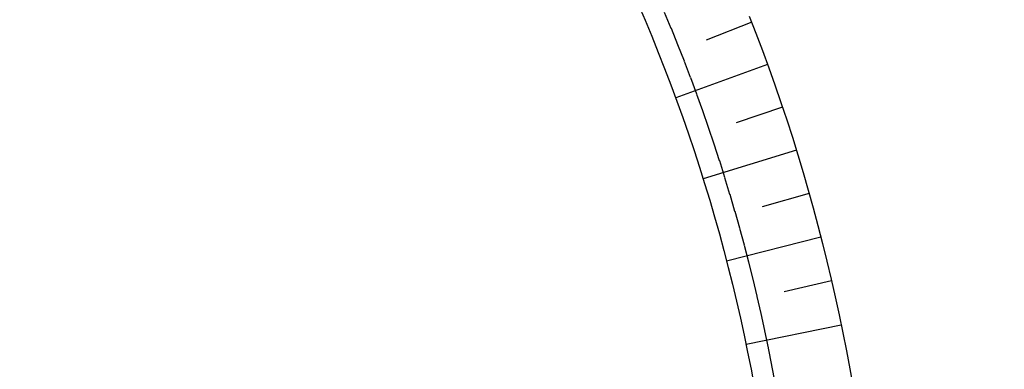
# Model space of a CAD drawing. Extents: x 446388 to 447135, y 445359 to 446567.
# Tile 47 of 80: x 446530 to 446558, y 445959 to 445969. Entities that reach past the tile are written whole.
import ezdxf

# ---------------------------------------------------------------- set-up
doc = ezdxf.new("R2010")
doc.units = 0
doc.header["$LTSCALE"] = 2
doc.header["$MEASUREMENT"] = 0
doc.linetypes.add('AUSGEZOGEN', pattern=[0])
doc.linetypes.add('PUNKTX2', pattern=[0.5, 0.25, -0.25])
doc.layers.add('DB-RRB_41-201c', color=15, linetype='CONTINUOUS')
doc.layers.add('FBRTOP', color=250, linetype='AUSGEZOGEN')

msp = doc.modelspace()

# ---------------------------------------------------------------- linework, layer by layer
at = {"layer": 'DB-RRB_41-201c', "linetype": 'Continuous'}
for p, q in [((446547.497, 445969.752), (446547.694, 445969.292)), ((446547.694, 445969.292), (446547.886, 445968.831)), ((446550.757, 445969.233), (446549.447, 445968.722)), ((446550.688, 445969.411), (446550.88, 445968.918)), ((446547.886, 445968.831), (446548.074, 445968.367)), ((446550.88, 445968.918), (446551.066, 445968.424)), ((446551.066, 445968.424), (446551.248, 445967.928)), ((446548.074, 445968.367), (446548.257, 445967.902)), ((446548.257, 445967.902), (446548.435, 445967.435)), ((446551.215, 445968.02), (446548.574, 445967.06)), ((446551.248, 445967.928), (446551.425, 445967.431)), ((446548.435, 445967.435), (446548.609, 445966.966)), ((446551.425, 445967.431), (446551.596, 445966.931)), ((446548.609, 445966.966), (446548.778, 445966.495)), ((446551.642, 445966.795), (446550.313, 445966.348)), ((446551.596, 445966.931), (446551.763, 445966.43)), ((446548.778, 445966.495), (446548.942, 445966.023)), ((446551.763, 445966.43), (446551.925, 445965.928)), ((446548.942, 445966.023), (446549.101, 445965.549)), ((446551.925, 445965.928), (446552.082, 445965.424)), ((446552.04, 445965.556), (446549.363, 445964.735)), ((446549.101, 445965.549), (446549.256, 445965.074)), ((446552.082, 445965.424), (446552.233, 445964.918)), ((446549.256, 445965.074), (446549.406, 445964.597)), ((446552.233, 445964.918), (446552.38, 445964.411)), ((446549.406, 445964.597), (446549.551, 445964.118)), ((446552.408, 445964.312), (446551.061, 445963.934)), ((446552.38, 445964.411), (446552.522, 445963.902)), ((446549.551, 445964.118), (446549.692, 445963.639)), ((446552.522, 445963.902), (446552.659, 445963.392)), ((446549.692, 445963.639), (446549.828, 445963.157)), ((446552.659, 445963.392), (446552.792, 445962.881)), ((446549.828, 445963.157), (446549.958, 445962.675)), ((446552.746, 445963.06), (446550.038, 445962.369)), ((446552.792, 445962.881), (446552.919, 445962.369)), ((446549.958, 445962.675), (446550.084, 445962.191)), ((446550.084, 445962.191), (446550.205, 445961.706)), ((446552.919, 445962.369), (446553.042, 445961.855)), ((446550.205, 445961.706), (446550.322, 445961.219)), ((446553.054, 445961.8), (446551.693, 445961.487)), ((446553.042, 445961.855), (446553.159, 445961.341)), ((446553.159, 445961.341), (446553.271, 445960.825)), ((446550.322, 445961.219), (446550.433, 445960.732)), ((446553.271, 445960.825), (446553.378, 445960.308)), ((446550.433, 445960.732), (446550.54, 445960.243)), ((446553.331, 445960.534), (446550.596, 445959.972)), ((446550.54, 445960.243), (446550.641, 445959.754)), ((446553.378, 445960.308), (446553.48, 445959.79)), ((446550.641, 445959.754), (446550.738, 445959.263)), ((446553.48, 445959.79), (446553.577, 445959.271)), ((446550.738, 445959.263), (446550.83, 445958.772)), ((446553.577, 445959.271), (446553.668, 445958.751))]:
    msp.add_line(p, q, dxfattribs=at)
at = {"layer": 'DB-RRB_41-201c', "linetype": 'PUNKTX2'}
for p, q in [((446548.247, 445969.526), (446548.441, 445969.059)), ((446548.441, 445969.059), (446548.631, 445968.59)), ((446548.631, 445968.59), (446548.816, 445968.119)), ((446548.816, 445968.119), (446548.997, 445967.646)), ((446548.997, 445967.646), (446549.172, 445967.172)), ((446549.172, 445967.172), (446549.343, 445966.695)), ((446549.343, 445966.695), (446549.51, 445966.217)), ((446549.51, 445966.217), (446549.671, 445965.738)), ((446549.671, 445965.738), (446549.828, 445965.257)), ((446549.828, 445965.257), (446549.979, 445964.774)), ((446549.979, 445964.774), (446550.126, 445964.29)), ((446550.126, 445964.29), (446550.269, 445963.804)), ((446550.269, 445963.804), (446550.406, 445963.317)), ((446550.406, 445963.317), (446550.538, 445962.829)), ((446550.538, 445962.829), (446550.666, 445962.339)), ((446550.666, 445962.339), (446550.788, 445961.848)), ((446550.788, 445961.848), (446550.906, 445961.356)), ((446550.906, 445961.356), (446551.019, 445960.863)), ((446551.019, 445960.863), (446551.126, 445960.368)), ((446551.126, 445960.368), (446551.229, 445959.873)), ((446551.229, 445959.873), (446551.327, 445959.376)), ((446551.327, 445959.376), (446551.42, 445958.879))]:
    msp.add_line(p, q, dxfattribs=at)
at = {"layer": 'FBRTOP'}
for points in [[(446576.449, 446163.728, -0.000132), (446578.343, 446150.384, -0.000157), (446579.926, 446139.19, -0.000509), (446581.889, 446125.17, 0.000658), (446583.412, 446114.317, 0.000059), (446585.17, 446101.916, 0.000061), (446586.887, 446089.829, 0.000001), (446588.957, 446075.27, 0.000001), (446590.43, 446064.906, 0.000008), (446592.183, 446052.577, -0.000007), (446593.936, 446040.247, -0.00042), (446595.406, 446029.844, 0.000308), (446597.407, 446015.661, 0.000387), (446598.701, 446006.581, -0.000225), (446600.926, 445991.002, -0.000119), (446601.235, 445988.828, -0.000144)], [(446566.966, 446230.666, -0.000005), (446569.439, 446213.123, -0.000025)]]:
    msp.add_lwpolyline(points, format="xyb", dxfattribs=at)
at = {"layer": 'FBRTOP', "const_width": 0.5}
msp.add_lwpolyline([(446531.367, 446503.536), (446538.553, 446452.838, -0.000002), (446545.569, 446403.333, 0.000001), (446552.586, 446353.827, 0.000002), (446561.357, 446291.946, -0.000002), (446570.128, 446230.064, -0.000002), (446578.898, 446168.183, 0.000003), (446587.669, 446106.301, 0.000001), (446596.44, 446044.42, -0.000002), (446605.211, 445982.538, 0), (446618.474, 445888.956, 0), (446629.769, 445809.27), (446643.802, 445710.259, 0.000002), (446659.589, 445598.873, -0.000002), (446675.377, 445487.486), (446689.41, 445388.475, 0.000001), (446690.644, 445379.768, 0)], format="xyb", dxfattribs=at)

doc.saveas('drawing.dxf')
